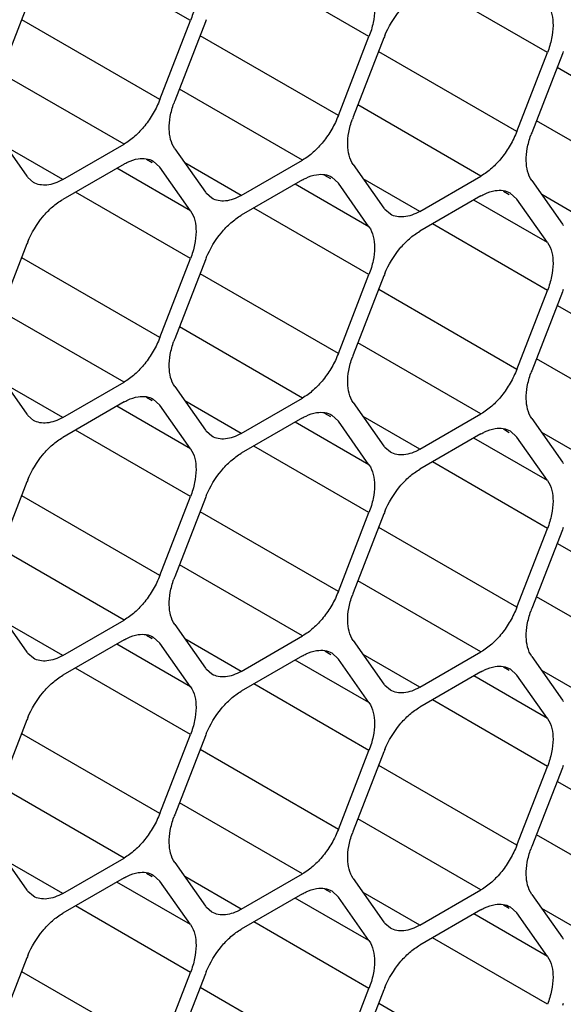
# Model space of a CAD drawing. Header units: inches. Extents: x 0 to 34, y 0 to 22.
# Tile 70 of 119: x 8.574 to 8.713, y 15.588 to 15.84. Entities that reach past the tile are written whole.
import ezdxf

# ---------------------------------------------------------------- set-up
doc = ezdxf.new("R2010")
doc.units = ezdxf.units.IN
doc.header["$LTSCALE"] = 1.87
doc.header["$MEASUREMENT"] = 0
doc.layers.get('0').update_dxf_attribs({"linetype": 'CONTINUOUS'})

msp = doc.modelspace()

# ---------------------------------------------------------------- linework, layer by layer
at = {"color": 7, "linetype": 'CONTINUOUS'}
for p, q in [((8.6174685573, 15.8395172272), (8.5879793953, 15.8565438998)), ((8.6631859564, 15.8354365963), (8.6336967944, 15.8524632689)), ((8.7089033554, 15.8313559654), (8.6794141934, 15.848382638)), ((8.5755724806, 15.8432567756), (8.567730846, 15.8230463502)), ((8.6096269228, 15.8193068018), (8.5742715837, 15.8397205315)), ((8.6096269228, 15.8193068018), (8.6174685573, 15.8395172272)), ((8.6212898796, 15.8391761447), (8.613448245, 15.8189657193)), ((8.6553443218, 15.8152261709), (8.6199889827, 15.8356399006)), ((8.6553443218, 15.8152261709), (8.6631859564, 15.8354365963)), ((8.6670072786, 15.8350955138), (8.659165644, 15.8148850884)), ((8.7010617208, 15.81114554), (8.6657063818, 15.8315592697)), ((8.7010617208, 15.81114554), (8.7089033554, 15.8313559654)), ((8.7127246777, 15.8310148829), (8.7048830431, 15.8108044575)), ((8.7467791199, 15.8070649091), (8.7114237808, 15.8274786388)), ((8.6004413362, 15.8078796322), (8.5689100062, 15.826085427)), ((8.6461587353, 15.8037990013), (8.6146274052, 15.8220047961)), ((8.6918761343, 15.7997183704), (8.6603448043, 15.8179241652)), ((8.7375935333, 15.7956377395), (8.7060622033, 15.8138435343)), ((8.567730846, 15.8107992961), (8.5755724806, 15.7996441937)), ((8.5847580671, 15.7988243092), (8.5702672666, 15.8071911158)), ((8.5847580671, 15.7988243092), (8.6004413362, 15.8078796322)), ((8.613448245, 15.8067186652), (8.6212898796, 15.7955635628)), ((8.6076862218, 15.8030853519), (8.6061856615, 15.8039517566)), ((8.6004413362, 15.8027847), (8.5847580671, 15.793729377)), ((8.6174685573, 15.7908097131), (8.598584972, 15.8017128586)), ((8.6079408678, 15.8035263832), (8.6096269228, 15.8019648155)), ((8.6174685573, 15.7908097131), (8.6096269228, 15.8019648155)), ((8.6304754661, 15.7947436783), (8.6159846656, 15.8031104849)), ((8.6304754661, 15.7947436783), (8.6461587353, 15.8037990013)), ((8.659165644, 15.8026380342), (8.6670072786, 15.7914829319)), ((8.5772582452, 15.7980821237), (8.5758394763, 15.7992934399)), ((8.6534036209, 15.799004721), (8.6519030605, 15.7998711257)), ((8.6536582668, 15.7994457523), (8.6553443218, 15.7978841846)), ((8.6761928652, 15.7906630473), (8.6617020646, 15.7990298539)), ((8.6761928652, 15.7906630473), (8.6918761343, 15.7997183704)), ((8.6461587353, 15.7987040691), (8.6304754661, 15.7896487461)), ((8.6631859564, 15.7867290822), (8.6443023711, 15.7976322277)), ((8.6631859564, 15.7867290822), (8.6553443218, 15.7978841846)), ((8.7048830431, 15.7985574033), (8.7127246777, 15.787402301)), ((8.6174685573, 15.778562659), (8.5879793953, 15.7955893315)), ((8.6229756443, 15.7940014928), (8.6215568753, 15.7952128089)), ((8.6918761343, 15.7946234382), (8.6761928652, 15.7855681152)), ((8.6991210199, 15.7949240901), (8.6976204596, 15.7957904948)), ((8.6993756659, 15.7953651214), (8.7010617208, 15.7938035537)), ((8.7219102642, 15.7865824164), (8.7074194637, 15.794949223)), ((8.6631859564, 15.7744820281), (8.6336967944, 15.7915087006)), ((8.7089033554, 15.7826484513), (8.6900197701, 15.7935515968)), ((8.7089033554, 15.7826484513), (8.7010617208, 15.7938035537)), ((8.6686930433, 15.7899208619), (8.6672742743, 15.791132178)), ((8.7089033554, 15.7704013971), (8.6794141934, 15.7874280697)), ((8.5755724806, 15.7823022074), (8.567730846, 15.7620917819)), ((8.6096269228, 15.7583522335), (8.5742715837, 15.7787659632)), ((8.6096269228, 15.7583522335), (8.6174685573, 15.778562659)), ((8.6212898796, 15.7782215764), (8.613448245, 15.758011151)), ((8.6553443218, 15.7542716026), (8.6199889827, 15.7746853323)), ((8.6553443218, 15.7542716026), (8.6631859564, 15.7744820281)), ((8.6670072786, 15.7741409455), (8.659165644, 15.7539305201)), ((8.7010617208, 15.7501909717), (8.6657063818, 15.7706047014)), ((8.7010617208, 15.7501909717), (8.7089033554, 15.7704013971)), ((8.7127246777, 15.7700603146), (8.7048830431, 15.7498498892)), ((8.7467791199, 15.7461103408), (8.7114237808, 15.7665240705)), ((8.6004413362, 15.7469250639), (8.5689100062, 15.7651308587)), ((8.6461587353, 15.742844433), (8.6146274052, 15.7610502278)), ((8.6918761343, 15.7387638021), (8.6603448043, 15.7569695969)), ((8.7375935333, 15.7346831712), (8.7060622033, 15.752888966)), ((8.567730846, 15.7498447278), (8.5755724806, 15.7386896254)), ((8.5847580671, 15.7378697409), (8.5702672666, 15.7462365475)), ((8.5847580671, 15.7378697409), (8.6004413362, 15.7469250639)), ((8.613448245, 15.7457640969), (8.6212898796, 15.7346089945)), ((8.6004413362, 15.7418301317), (8.5847580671, 15.7327748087)), ((8.6076862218, 15.7421307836), (8.6061856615, 15.7429971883)), ((8.6079408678, 15.7425718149), (8.6096269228, 15.7410102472)), ((8.6174685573, 15.7298551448), (8.6096269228, 15.7410102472)), ((8.6304754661, 15.73378911), (8.6159846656, 15.7421559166)), ((8.6304754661, 15.73378911), (8.6461587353, 15.742844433)), ((8.659165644, 15.741683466), (8.6670072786, 15.7305283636)), ((8.5772582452, 15.7371275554), (8.5758394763, 15.7383388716)), ((8.6174685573, 15.7298551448), (8.598584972, 15.7407582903)), ((8.6534036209, 15.7380501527), (8.6519030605, 15.7389165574)), ((8.6536582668, 15.738491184), (8.6553443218, 15.7369296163)), ((8.6761928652, 15.7297084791), (8.6918761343, 15.7387638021)), ((8.6461587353, 15.7377495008), (8.6304754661, 15.7286941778)), ((8.6631859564, 15.7257745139), (8.6443023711, 15.7366776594)), ((8.6631859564, 15.7257745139), (8.6553443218, 15.7369296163)), ((8.6761928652, 15.7297084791), (8.6617020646, 15.7380752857)), ((8.7048830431, 15.7376028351), (8.7127246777, 15.7264477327)), ((8.6174685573, 15.7176080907), (8.5879793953, 15.7346347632)), ((8.6229756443, 15.7330469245), (8.6215568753, 15.7342582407)), ((8.6918761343, 15.7336688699), (8.6761928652, 15.7246135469)), ((8.6991210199, 15.7339695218), (8.6976204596, 15.7348359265)), ((8.6993756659, 15.7344105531), (8.7010617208, 15.7328489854)), ((8.7219102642, 15.7256278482), (8.7074194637, 15.7339946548)), ((8.7089033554, 15.721693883), (8.6900197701, 15.7325970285)), ((8.7089033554, 15.721693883), (8.7010617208, 15.7328489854)), ((8.6631859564, 15.7135274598), (8.6336967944, 15.7305541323)), ((8.6686930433, 15.7289662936), (8.6672742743, 15.7301776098)), ((8.7089033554, 15.7094468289), (8.6794141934, 15.7264735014)), ((8.5755724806, 15.7213476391), (8.567730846, 15.7011372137)), ((8.6096269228, 15.6973976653), (8.5742715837, 15.7178113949)), ((8.6096269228, 15.6973976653), (8.6174685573, 15.7176080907)), ((8.6212898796, 15.7172670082), (8.613448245, 15.6970565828)), ((8.6553443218, 15.6933170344), (8.6199889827, 15.713730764)), ((8.6553443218, 15.6933170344), (8.6631859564, 15.7135274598)), ((8.6670072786, 15.7131863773), (8.659165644, 15.6929759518)), ((8.7010617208, 15.6892364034), (8.6657063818, 15.7096501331)), ((8.7010617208, 15.6892364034), (8.7089033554, 15.7094468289)), ((8.7127246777, 15.7091057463), (8.7048830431, 15.6888953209)), ((8.7467791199, 15.6851557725), (8.7114237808, 15.7055695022)), ((8.6004413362, 15.6859704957), (8.5689100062, 15.7041762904)), ((8.6461587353, 15.6818898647), (8.6146274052, 15.7000956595)), ((8.6918761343, 15.6778092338), (8.6603448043, 15.6960150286)), ((8.7375935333, 15.6737286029), (8.7060622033, 15.6919343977)), ((8.567730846, 15.6888901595), (8.5755724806, 15.6777350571)), ((8.5847580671, 15.6769151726), (8.6004413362, 15.6859704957)), ((8.5847580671, 15.6769151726), (8.5702672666, 15.6852819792)), ((8.613448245, 15.6848095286), (8.6212898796, 15.6736544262)), ((8.6004413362, 15.6808755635), (8.5847580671, 15.6718202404)), ((8.6076862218, 15.6811762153), (8.6061856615, 15.68204262)), ((8.6079408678, 15.6816172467), (8.6096269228, 15.6800556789)), ((8.6304754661, 15.6728345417), (8.6159846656, 15.6812013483)), ((8.6304754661, 15.6728345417), (8.6461587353, 15.6818898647)), ((8.659165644, 15.6807288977), (8.6670072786, 15.6695737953)), ((8.6174685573, 15.6689005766), (8.598584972, 15.679803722)), ((8.6174685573, 15.6689005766), (8.6096269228, 15.6800556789)), ((8.6534036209, 15.6770955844), (8.6519030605, 15.6779619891)), ((8.6761928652, 15.6687539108), (8.6918761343, 15.6778092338)), ((8.5772582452, 15.6761729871), (8.5758394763, 15.6773843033)), ((8.6461587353, 15.6767949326), (8.6304754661, 15.6677396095)), ((8.6631859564, 15.6648199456), (8.6443023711, 15.6757230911)), ((8.6536582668, 15.6775366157), (8.6553443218, 15.675975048)), ((8.6631859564, 15.6648199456), (8.6553443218, 15.675975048)), ((8.6761928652, 15.6687539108), (8.6617020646, 15.6771207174)), ((8.7048830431, 15.6766482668), (8.7127246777, 15.6654931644)), ((8.6174685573, 15.6566535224), (8.5879793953, 15.673680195)), ((8.6229756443, 15.6720923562), (8.6215568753, 15.6733036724)), ((8.6991210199, 15.6730149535), (8.6976204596, 15.6738813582)), ((8.6993756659, 15.6734559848), (8.7010617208, 15.6718944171)), ((8.7219102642, 15.6646732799), (8.7074194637, 15.6730400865)), ((8.6918761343, 15.6727143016), (8.6761928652, 15.6636589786)), ((8.7089033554, 15.6607393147), (8.6900197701, 15.6716424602)), ((8.7089033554, 15.6607393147), (8.7010617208, 15.6718944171)), ((8.6631859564, 15.6525728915), (8.6336967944, 15.6695995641)), ((8.6686930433, 15.6680117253), (8.6672742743, 15.6692230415)), ((8.7089033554, 15.6484922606), (8.6794141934, 15.6655189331)), ((8.5755724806, 15.6603930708), (8.567730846, 15.6401826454)), ((8.6096269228, 15.636443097), (8.5742715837, 15.6568568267)), ((8.6096269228, 15.636443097), (8.6174685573, 15.6566535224)), ((8.6212898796, 15.6563124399), (8.613448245, 15.6361020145)), ((8.6553443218, 15.6323624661), (8.6199889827, 15.6527761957)), ((8.6553443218, 15.6323624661), (8.6631859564, 15.6525728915)), ((8.6670072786, 15.652231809), (8.659165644, 15.6320213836)), ((8.7010617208, 15.6282818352), (8.6657063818, 15.6486955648)), ((8.7010617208, 15.6282818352), (8.7089033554, 15.6484922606)), ((8.7127246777, 15.6481511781), (8.7048830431, 15.6279407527)), ((8.6004413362, 15.6250159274), (8.5689100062, 15.6432217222)), ((8.7467791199, 15.6242012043), (8.7114237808, 15.6446149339)), ((8.6461587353, 15.6209352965), (8.6146274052, 15.6391410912)), ((8.6918761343, 15.6168546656), (8.6603448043, 15.6350604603)), ((8.7375935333, 15.6127740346), (8.7060622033, 15.6309798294)), ((8.567730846, 15.6279355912), (8.5755724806, 15.6167804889)), ((8.5847580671, 15.6159606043), (8.6004413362, 15.6250159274)), ((8.5847580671, 15.6159606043), (8.5702672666, 15.6243274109)), ((8.613448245, 15.6238549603), (8.6212898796, 15.612699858)), ((8.6004413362, 15.6199209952), (8.5847580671, 15.6108656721)), ((8.6076862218, 15.6202216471), (8.6061856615, 15.6210880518)), ((8.6079408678, 15.6206626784), (8.6096269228, 15.6191011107)), ((8.6304754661, 15.6118799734), (8.6159846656, 15.62024678)), ((8.6304754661, 15.6118799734), (8.6461587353, 15.6209352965)), ((8.6174685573, 15.6079460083), (8.598584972, 15.6188491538)), ((8.6174685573, 15.6079460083), (8.6096269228, 15.6191011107)), ((8.659165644, 15.6197743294), (8.6670072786, 15.608619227)), ((8.5772582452, 15.6152184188), (8.5758394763, 15.616429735)), ((8.6461587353, 15.6158403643), (8.6304754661, 15.6067850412)), ((8.6631859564, 15.6038653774), (8.6443023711, 15.6147685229)), ((8.6534036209, 15.6161410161), (8.6519030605, 15.6170074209)), ((8.6536582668, 15.6165820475), (8.6553443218, 15.6150204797)), ((8.6631859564, 15.6038653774), (8.6553443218, 15.6150204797)), ((8.6761928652, 15.6077993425), (8.6617020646, 15.6161661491)), ((8.6761928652, 15.6077993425), (8.6918761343, 15.6168546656)), ((8.7048830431, 15.6156936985), (8.7127246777, 15.6045385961)), ((8.6174685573, 15.5956989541), (8.5879793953, 15.6127256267)), ((8.6229756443, 15.6111377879), (8.6215568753, 15.6123491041)), ((8.6991210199, 15.6120603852), (8.6976204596, 15.6129267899)), ((8.6993756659, 15.6125014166), (8.7010617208, 15.6109398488)), ((8.6918761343, 15.6117597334), (8.6761928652, 15.6027044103)), ((8.7089033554, 15.5997847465), (8.6900197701, 15.6106878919)), ((8.7089033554, 15.5997847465), (8.7010617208, 15.6109398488)), ((8.7219102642, 15.6037187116), (8.7074194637, 15.6120855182)), ((8.6631859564, 15.5916183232), (8.6336967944, 15.6086449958)), ((8.6686930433, 15.607057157), (8.6672742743, 15.6082684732)), ((8.7089033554, 15.5875376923), (8.6794141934, 15.6045643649)), ((8.5755724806, 15.5994385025), (8.567730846, 15.5792280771)), ((8.6096269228, 15.5754885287), (8.5742715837, 15.5959022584)), ((8.6096269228, 15.5754885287), (8.6174685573, 15.5956989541)), ((8.6212898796, 15.5953578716), (8.613448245, 15.5751474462)), ((8.6553443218, 15.5714078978), (8.6199889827, 15.5918216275)), ((8.6553443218, 15.5714078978), (8.6631859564, 15.5916183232)), ((8.6670072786, 15.5912772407), (8.659165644, 15.5710668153)), ((8.7010617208, 15.5673272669), (8.6657063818, 15.5877409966))]:
    msp.add_line(p, q, dxfattribs=at)
for centre, radius, start, end in [((8.6438074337, 15.830437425), 0.0241537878, 157.2968945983, 158.7895258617), ((8.6895248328, 15.8263567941), 0.0241537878, 157.2968945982, 158.7895258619), ((8.7352422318, 15.8222761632), 0.0241537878, 157.296894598, 158.7895258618), ((8.6354486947, 15.8104288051), 0.023598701, 158.7920724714, 160.4284236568), ((8.6811660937, 15.8063481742), 0.023598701, 158.7920724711, 160.4284236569), ((8.7268834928, 15.8022675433), 0.023598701, 158.7920724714, 160.4284236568), ((8.5802947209, 15.8029617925), 0.0057711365, 215.0898687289, 219.4673072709), ((8.62601212, 15.7988811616), 0.0057711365, 215.0898687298, 219.4673072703), ((8.671729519, 15.7948005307), 0.0057711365, 215.0898687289, 219.4673072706), ((8.717446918, 15.7907198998), 0.0057711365, 215.0898687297, 219.4673072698), ((8.5980900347, 15.7735634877), 0.0241537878, 157.296894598, 158.7895258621), ((8.6438074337, 15.7694828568), 0.0241537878, 157.2968945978, 158.7895258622), ((8.6895248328, 15.7654022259), 0.0241537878, 157.2968945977, 158.7895258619), ((8.7352422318, 15.7613215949), 0.0241537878, 157.296894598, 158.7895258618), ((8.6354486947, 15.7494742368), 0.023598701, 158.7920724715, 160.4284236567), ((8.6811660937, 15.7453936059), 0.023598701, 158.7920724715, 160.4284236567), ((8.7268834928, 15.741312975), 0.023598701, 158.7920724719, 160.4284236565), ((8.5802947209, 15.7420072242), 0.0057711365, 215.089868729, 219.4673072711), ((8.62601212, 15.7379265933), 0.0057711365, 215.0898687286, 219.4673072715), ((8.671729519, 15.7338459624), 0.0057711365, 215.0898687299, 219.4673072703), ((8.717446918, 15.7297653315), 0.0057711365, 215.0898687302, 219.4673072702), ((8.5980900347, 15.7126089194), 0.0241537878, 157.2968945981, 158.7895258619), ((8.6438074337, 15.7085282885), 0.0241537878, 157.2968945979, 158.7895258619), ((8.6895248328, 15.7044476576), 0.0241537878, 157.2968945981, 158.7895258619), ((8.7352422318, 15.7003670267), 0.0241537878, 157.2968945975, 158.7895258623), ((8.6354486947, 15.6885196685), 0.023598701, 158.7920724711, 160.428423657), ((8.6811660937, 15.6844390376), 0.023598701, 158.7920724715, 160.4284236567), ((8.7268834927, 15.6803584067), 0.023598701, 158.7920724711, 160.4284236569), ((8.5802947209, 15.681052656), 0.0057711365, 215.0898687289, 219.4673072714), ((8.62601212, 15.676972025), 0.0057711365, 215.0898687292, 219.4673072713), ((8.671729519, 15.6728913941), 0.0057711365, 215.0898687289, 219.4673072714), ((8.717446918, 15.6688107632), 0.0057711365, 215.0898687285, 219.4673072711), ((8.5980900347, 15.6516543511), 0.0241537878, 157.2968945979, 158.789525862), ((8.6438074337, 15.6475737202), 0.0241537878, 157.2968945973, 158.7895258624), ((8.6895248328, 15.6434930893), 0.0241537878, 157.2968945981, 158.7895258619), ((8.7352422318, 15.6394124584), 0.0241537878, 157.2968945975, 158.7895258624), ((8.6354486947, 15.6275651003), 0.023598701, 158.7920724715, 160.4284236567), ((8.6811660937, 15.6234844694), 0.023598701, 158.7920724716, 160.4284236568), ((8.7268834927, 15.6194038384), 0.023598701, 158.7920724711, 160.4284236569), ((8.5802947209, 15.6200980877), 0.0057711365, 215.0898687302, 219.4673072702), ((8.62601212, 15.6160174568), 0.0057711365, 215.0898687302, 219.4673072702), ((8.671729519, 15.6119368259), 0.0057711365, 215.0898687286, 219.4673072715), ((8.717446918, 15.6078561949), 0.0057711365, 215.0898687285, 219.4673072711), ((8.5980900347, 15.5906997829), 0.0241537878, 157.2968945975, 158.7895258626), ((8.6438074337, 15.5866191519), 0.0241537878, 157.296894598, 158.7895258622), ((8.6895248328, 15.582538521), 0.0241537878, 157.2968945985, 158.7895258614), ((8.7352422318, 15.5784578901), 0.0241537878, 157.2968945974, 158.7895258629)]:
    msp.add_arc(centre, radius, start, end, dxfattribs=at)
for points, knots in [([(8.6174685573, 15.8517642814), (8.6185209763, 15.8502671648), (8.6191124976, 15.8471177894), (8.6186065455, 15.8429640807), (8.6179168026, 15.8406725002), (8.6174685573, 15.8395172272)], [0, 0, 0, 0, 0.4354565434, 0.7051324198, 1, 1, 1, 1]), ([(8.6631859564, 15.8476836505), (8.6642383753, 15.8461865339), (8.6648298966, 15.8430371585), (8.6643239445, 15.8388834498), (8.6636342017, 15.8365918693), (8.6631859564, 15.8354365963)], [0, 0, 0, 0, 0.4354565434, 0.7051324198, 1, 1, 1, 1]), ([(8.6672425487, 15.8356790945), (8.6682012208, 15.8379709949), (8.6701216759, 15.8411800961), (8.6734168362, 15.8446215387), (8.6752546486, 15.8459809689), (8.6761928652, 15.8465226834)], [0, 0, 0, 0, 0.5227410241, 0.7720403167, 1, 1, 1, 1]), ([(8.7089033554, 15.8436030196), (8.7099557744, 15.842105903), (8.7105472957, 15.8389565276), (8.7100413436, 15.8348028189), (8.7093516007, 15.8325112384), (8.7089033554, 15.8313559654)], [0, 0, 0, 0, 0.4354565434, 0.7051324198, 1, 1, 1, 1]), ([(8.6096269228, 15.8193068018), (8.6091576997, 15.8180974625), (8.6080238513, 15.8157495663), (8.6058589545, 15.8125656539), (8.6033376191, 15.8098771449), (8.601421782, 15.8084457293), (8.6004413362, 15.8078796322)], [0, 0, 0, 0, 0.2610993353, 0.522460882, 0.7721201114, 1, 1, 1, 1]), ([(8.613448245, 15.8067186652), (8.6124481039, 15.808141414), (8.6118360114, 15.8111007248), (8.6122240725, 15.8150486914), (8.6128206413, 15.817229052), (8.6132134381, 15.8183339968)], [0, 0, 0, 0, 0.4368183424, 0.7054520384, 1, 1, 1, 1]), ([(8.6553443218, 15.8152261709), (8.6548750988, 15.8140168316), (8.6537412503, 15.8116689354), (8.6515763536, 15.808485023), (8.6490550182, 15.805796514), (8.6471391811, 15.8043650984), (8.6461587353, 15.8037990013)], [0, 0, 0, 0, 0.2610993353, 0.522460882, 0.7721201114, 1, 1, 1, 1]), ([(8.659165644, 15.8026380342), (8.6581655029, 15.8040607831), (8.6575534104, 15.8070200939), (8.6579414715, 15.8109680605), (8.6585380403, 15.8131484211), (8.6589308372, 15.8142533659)], [0, 0, 0, 0, 0.4368183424, 0.7054520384, 1, 1, 1, 1]), ([(8.7010617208, 15.81114554), (8.7005924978, 15.8099362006), (8.6994586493, 15.8075883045), (8.6972937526, 15.8044043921), (8.6947724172, 15.8017158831), (8.6928565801, 15.8002844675), (8.6918761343, 15.7997183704)], [0, 0, 0, 0, 0.2610993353, 0.522460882, 0.7721201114, 1, 1, 1, 1]), ([(8.7048830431, 15.7985574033), (8.7038829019, 15.7999801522), (8.7032708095, 15.802939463), (8.7036588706, 15.8068874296), (8.7042554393, 15.8090677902), (8.7046482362, 15.8101727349)], [0, 0, 0, 0, 0.4368183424, 0.7054520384, 1, 1, 1, 1]), ([(8.6004413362, 15.8027847), (8.6007419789, 15.8029582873), (8.6018860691, 15.8035626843), (8.603133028, 15.803992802), (8.6040690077, 15.8041406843)], [0, 0, 0, 0, 0.2681277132, 1, 1, 1, 1]), ([(8.6040690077, 15.8041406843), (8.6047508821, 15.8042484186), (8.6061013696, 15.8042852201), (8.6073906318, 15.8038456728), (8.6079411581, 15.8035268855)], [0, 0, 0, 0, 0.5204180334, 1, 1, 1, 1]), ([(8.6461587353, 15.7987040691), (8.6464593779, 15.7988776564), (8.6476034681, 15.7994820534), (8.6488504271, 15.7999121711), (8.6497864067, 15.8000600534)], [0, 0, 0, 0, 0.2681277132, 1, 1, 1, 1]), ([(8.6497864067, 15.8000600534), (8.6504682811, 15.8001677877), (8.6518187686, 15.8002045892), (8.6531080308, 15.7997650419), (8.6536585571, 15.7994462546)], [0, 0, 0, 0, 0.5204180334, 1, 1, 1, 1]), ([(8.5847580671, 15.7988243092), (8.5841006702, 15.7984447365), (8.5827908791, 15.7978233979), (8.5807793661, 15.797334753), (8.5788897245, 15.79738173), (8.5777529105, 15.7977956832), (8.5772582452, 15.7980821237)], [0, 0, 0, 0, 0.2893482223, 0.5490113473, 0.7821190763, 1, 1, 1, 1]), ([(8.6304754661, 15.7947436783), (8.6298180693, 15.7943641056), (8.6285082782, 15.793742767), (8.6264967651, 15.7932541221), (8.6246071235, 15.7933010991), (8.6234703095, 15.7937150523), (8.6229756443, 15.7940014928)], [0, 0, 0, 0, 0.2893482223, 0.5490113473, 0.7821190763, 1, 1, 1, 1]), ([(8.6918761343, 15.7946234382), (8.6921767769, 15.7947970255), (8.6933208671, 15.7954014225), (8.6945678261, 15.7958315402), (8.6955038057, 15.7959794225)], [0, 0, 0, 0, 0.2681277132, 1, 1, 1, 1]), ([(8.6955038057, 15.7959794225), (8.6961856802, 15.7960871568), (8.6975361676, 15.7961239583), (8.6988254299, 15.795684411), (8.6993759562, 15.7953656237)], [0, 0, 0, 0, 0.5204180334, 1, 1, 1, 1]), ([(8.5758077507, 15.782885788), (8.5767664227, 15.7851776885), (8.5786868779, 15.7883867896), (8.5819820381, 15.7918282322), (8.5838198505, 15.7931876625), (8.5847580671, 15.793729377)], [0, 0, 0, 0, 0.5227410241, 0.7720403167, 1, 1, 1, 1]), ([(8.6174685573, 15.7908097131), (8.6185209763, 15.7893125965), (8.6191124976, 15.7861632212), (8.6186065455, 15.7820095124), (8.6179168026, 15.7797179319), (8.6174685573, 15.778562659)], [0, 0, 0, 0, 0.4354565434, 0.7051324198, 1, 1, 1, 1]), ([(8.6215251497, 15.7788051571), (8.6224838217, 15.7810970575), (8.6244042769, 15.7843061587), (8.6276994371, 15.7877476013), (8.6295372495, 15.7891070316), (8.6304754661, 15.7896487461)], [0, 0, 0, 0, 0.5227410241, 0.7720403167, 1, 1, 1, 1]), ([(8.6761928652, 15.7906630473), (8.6755354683, 15.7902834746), (8.6742256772, 15.7896621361), (8.6722141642, 15.7891734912), (8.6703245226, 15.7892204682), (8.6691877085, 15.7896344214), (8.6686930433, 15.7899208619)], [0, 0, 0, 0, 0.2893482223, 0.5490113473, 0.7821190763, 1, 1, 1, 1]), ([(8.6631859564, 15.7867290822), (8.6642383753, 15.7852319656), (8.6648298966, 15.7820825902), (8.6643239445, 15.7779288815), (8.6636342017, 15.775637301), (8.6631859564, 15.7744820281)], [0, 0, 0, 0, 0.4354565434, 0.7051324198, 1, 1, 1, 1]), ([(8.6672425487, 15.7747245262), (8.6682012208, 15.7770164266), (8.6701216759, 15.7802255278), (8.6734168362, 15.7836669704), (8.6752546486, 15.7850264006), (8.6761928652, 15.7855681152)], [0, 0, 0, 0, 0.5227410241, 0.7720403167, 1, 1, 1, 1]), ([(8.7089033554, 15.7826484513), (8.7099557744, 15.7811513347), (8.7105472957, 15.7780019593), (8.7100413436, 15.7738482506), (8.7093516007, 15.7715566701), (8.7089033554, 15.7704013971)], [0, 0, 0, 0, 0.4354565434, 0.7051324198, 1, 1, 1, 1]), ([(8.6096269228, 15.7583522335), (8.6091576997, 15.7571428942), (8.6080238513, 15.754794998), (8.6058589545, 15.7516110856), (8.6033376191, 15.7489225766), (8.601421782, 15.7474911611), (8.6004413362, 15.7469250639)], [0, 0, 0, 0, 0.2610993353, 0.522460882, 0.7721201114, 1, 1, 1, 1]), ([(8.613448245, 15.7457640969), (8.6124481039, 15.7471868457), (8.6118360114, 15.7501461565), (8.6122240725, 15.7540941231), (8.6128206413, 15.7562744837), (8.6132134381, 15.7573794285)], [0, 0, 0, 0, 0.4368183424, 0.7054520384, 1, 1, 1, 1]), ([(8.6553443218, 15.7542716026), (8.6548750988, 15.7530622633), (8.6537412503, 15.7507143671), (8.6515763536, 15.7475304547), (8.6490550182, 15.7448419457), (8.6471391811, 15.7434105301), (8.6461587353, 15.742844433)], [0, 0, 0, 0, 0.2610993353, 0.522460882, 0.7721201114, 1, 1, 1, 1]), ([(8.659165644, 15.741683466), (8.6581655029, 15.7431062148), (8.6575534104, 15.7460655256), (8.6579414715, 15.7500134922), (8.6585380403, 15.7521938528), (8.6589308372, 15.7532987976)], [0, 0, 0, 0, 0.4368183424, 0.7054520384, 1, 1, 1, 1]), ([(8.7010617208, 15.7501909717), (8.7005924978, 15.7489816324), (8.6994586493, 15.7466337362), (8.6972937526, 15.7434498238), (8.6947724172, 15.7407613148), (8.6928565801, 15.7393298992), (8.6918761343, 15.7387638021)], [0, 0, 0, 0, 0.2610993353, 0.522460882, 0.7721201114, 1, 1, 1, 1]), ([(8.7048830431, 15.7376028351), (8.7038829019, 15.7390255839), (8.7032708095, 15.7419848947), (8.7036588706, 15.7459328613), (8.7042554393, 15.7481132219), (8.7046482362, 15.7492181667)], [0, 0, 0, 0, 0.4368183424, 0.7054520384, 1, 1, 1, 1]), ([(8.6004413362, 15.7418301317), (8.6007419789, 15.742003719), (8.6018860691, 15.742608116), (8.603133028, 15.7430382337), (8.6040690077, 15.743186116)], [0, 0, 0, 0, 0.2681277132, 1, 1, 1, 1]), ([(8.6040690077, 15.743186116), (8.6047508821, 15.7432938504), (8.6061013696, 15.7433306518), (8.6073906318, 15.7428911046), (8.6079411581, 15.7425723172)], [0, 0, 0, 0, 0.5204180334, 1, 1, 1, 1]), ([(8.6461587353, 15.7377495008), (8.6464593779, 15.7379230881), (8.6476034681, 15.7385274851), (8.6488504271, 15.7389576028), (8.6497864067, 15.7391054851)], [0, 0, 0, 0, 0.2681277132, 1, 1, 1, 1]), ([(8.6497864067, 15.7391054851), (8.6504682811, 15.7392132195), (8.6518187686, 15.7392500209), (8.6531080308, 15.7388104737), (8.6536585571, 15.7384916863)], [0, 0, 0, 0, 0.5204180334, 1, 1, 1, 1]), ([(8.5847580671, 15.7378697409), (8.5841006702, 15.7374901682), (8.5827908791, 15.7368688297), (8.5807793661, 15.7363801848), (8.5788897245, 15.7364271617), (8.5777529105, 15.7368411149), (8.5772582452, 15.7371275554)], [0, 0, 0, 0, 0.2893482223, 0.5490113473, 0.7821190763, 1, 1, 1, 1]), ([(8.6304754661, 15.73378911), (8.6298180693, 15.7334095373), (8.6285082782, 15.7327881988), (8.6264967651, 15.7322995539), (8.6246071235, 15.7323465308), (8.6234703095, 15.732760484), (8.6229756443, 15.7330469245)], [0, 0, 0, 0, 0.2893482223, 0.5490113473, 0.7821190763, 1, 1, 1, 1]), ([(8.6918761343, 15.7336688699), (8.6921767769, 15.7338424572), (8.6933208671, 15.7344468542), (8.6945678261, 15.7348769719), (8.6955038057, 15.7350248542)], [0, 0, 0, 0, 0.2681277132, 1, 1, 1, 1]), ([(8.6955038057, 15.7350248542), (8.6961856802, 15.7351325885), (8.6975361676, 15.73516939), (8.6988254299, 15.7347298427), (8.6993759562, 15.7344110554)], [0, 0, 0, 0, 0.5204180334, 1, 1, 1, 1]), ([(8.5758077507, 15.7219312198), (8.5767664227, 15.7242231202), (8.5786868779, 15.7274322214), (8.5819820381, 15.730873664), (8.5838198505, 15.7322330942), (8.5847580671, 15.7327748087)], [0, 0, 0, 0, 0.5227410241, 0.7720403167, 1, 1, 1, 1]), ([(8.6174685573, 15.7298551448), (8.6185209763, 15.7283580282), (8.6191124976, 15.7252086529), (8.6186065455, 15.7210549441), (8.6179168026, 15.7187633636), (8.6174685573, 15.7176080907)], [0, 0, 0, 0, 0.4354565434, 0.7051324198, 1, 1, 1, 1]), ([(8.6215251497, 15.7178505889), (8.6224838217, 15.7201424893), (8.6244042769, 15.7233515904), (8.6276994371, 15.7267930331), (8.6295372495, 15.7281524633), (8.6304754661, 15.7286941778)], [0, 0, 0, 0, 0.5227410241, 0.7720403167, 1, 1, 1, 1]), ([(8.6761928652, 15.7297084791), (8.6755354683, 15.7293289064), (8.6742256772, 15.7287075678), (8.6722141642, 15.7282189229), (8.6703245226, 15.7282658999), (8.6691877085, 15.7286798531), (8.6686930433, 15.7289662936)], [0, 0, 0, 0, 0.2893482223, 0.5490113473, 0.7821190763, 1, 1, 1, 1]), ([(8.6631859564, 15.7257745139), (8.6642383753, 15.7242773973), (8.6648298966, 15.721128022), (8.6643239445, 15.7169743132), (8.6636342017, 15.7146827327), (8.6631859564, 15.7135274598)], [0, 0, 0, 0, 0.4354565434, 0.7051324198, 1, 1, 1, 1]), ([(8.6672425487, 15.7137699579), (8.6682012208, 15.7160618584), (8.6701216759, 15.7192709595), (8.6734168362, 15.7227124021), (8.6752546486, 15.7240718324), (8.6761928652, 15.7246135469)], [0, 0, 0, 0, 0.5227410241, 0.7720403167, 1, 1, 1, 1]), ([(8.7089033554, 15.721693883), (8.7099557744, 15.7201967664), (8.7105472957, 15.7170473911), (8.7100413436, 15.7128936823), (8.7093516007, 15.7106021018), (8.7089033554, 15.7094468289)], [0, 0, 0, 0, 0.4354565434, 0.7051324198, 1, 1, 1, 1]), ([(8.6096269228, 15.6973976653), (8.6091576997, 15.6961883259), (8.6080238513, 15.6938404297), (8.6058589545, 15.6906565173), (8.6033376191, 15.6879680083), (8.601421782, 15.6865365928), (8.6004413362, 15.6859704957)], [0, 0, 0, 0, 0.2610993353, 0.522460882, 0.7721201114, 1, 1, 1, 1]), ([(8.613448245, 15.6848095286), (8.6124481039, 15.6862322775), (8.6118360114, 15.6891915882), (8.6122240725, 15.6931395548), (8.6128206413, 15.6953199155), (8.6132134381, 15.6964248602)], [0, 0, 0, 0, 0.4368183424, 0.7054520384, 1, 1, 1, 1]), ([(8.6553443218, 15.6933170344), (8.6548750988, 15.692107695), (8.6537412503, 15.6897597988), (8.6515763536, 15.6865758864), (8.6490550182, 15.6838873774), (8.6471391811, 15.6824559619), (8.6461587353, 15.6818898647)], [0, 0, 0, 0, 0.2610993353, 0.522460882, 0.7721201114, 1, 1, 1, 1]), ([(8.659165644, 15.6807288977), (8.6581655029, 15.6821516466), (8.6575534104, 15.6851109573), (8.6579414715, 15.6890589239), (8.6585380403, 15.6912392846), (8.6589308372, 15.6923442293)], [0, 0, 0, 0, 0.4368183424, 0.7054520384, 1, 1, 1, 1]), ([(8.7010617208, 15.6892364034), (8.7005924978, 15.6880270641), (8.6994586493, 15.6856791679), (8.6972937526, 15.6824952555), (8.6947724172, 15.6798067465), (8.6928565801, 15.678375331), (8.6918761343, 15.6778092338)], [0, 0, 0, 0, 0.2610993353, 0.522460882, 0.7721201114, 1, 1, 1, 1]), ([(8.7048830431, 15.6766482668), (8.7038829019, 15.6780710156), (8.7032708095, 15.6810303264), (8.7036588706, 15.684978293), (8.7042554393, 15.6871586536), (8.7046482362, 15.6882635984)], [0, 0, 0, 0, 0.4368183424, 0.7054520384, 1, 1, 1, 1]), ([(8.6004413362, 15.6808755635), (8.6007419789, 15.6810491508), (8.6018860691, 15.6816535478), (8.603133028, 15.6820836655), (8.6040690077, 15.6822315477)], [0, 0, 0, 0, 0.2681277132, 1, 1, 1, 1]), ([(8.6040690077, 15.6822315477), (8.6047508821, 15.6823392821), (8.6061013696, 15.6823760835), (8.6073906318, 15.6819365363), (8.6079411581, 15.6816177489)], [0, 0, 0, 0, 0.5204180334, 1, 1, 1, 1]), ([(8.6461587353, 15.6767949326), (8.6464593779, 15.6769685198), (8.6476034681, 15.6775729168), (8.6488504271, 15.6780030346), (8.6497864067, 15.6781509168)], [0, 0, 0, 0, 0.2681277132, 1, 1, 1, 1]), ([(8.6497864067, 15.6781509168), (8.6504682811, 15.6782586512), (8.6518187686, 15.6782954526), (8.6531080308, 15.6778559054), (8.6536585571, 15.677537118)], [0, 0, 0, 0, 0.5204180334, 1, 1, 1, 1]), ([(8.5847580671, 15.6769151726), (8.5841006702, 15.6765355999), (8.5827908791, 15.6759142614), (8.5807793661, 15.6754256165), (8.5788897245, 15.6754725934), (8.5777529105, 15.6758865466), (8.5772582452, 15.6761729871)], [0, 0, 0, 0, 0.2893482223, 0.5490113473, 0.7821190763, 1, 1, 1, 1]), ([(8.6304754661, 15.6728345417), (8.6298180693, 15.672454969), (8.6285082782, 15.6718336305), (8.6264967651, 15.6713449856), (8.6246071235, 15.6713919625), (8.6234703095, 15.6718059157), (8.6229756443, 15.6720923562)], [0, 0, 0, 0, 0.2893482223, 0.5490113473, 0.7821190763, 1, 1, 1, 1]), ([(8.6918761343, 15.6727143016), (8.6921767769, 15.6728878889), (8.6933208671, 15.6734922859), (8.6945678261, 15.6739224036), (8.6955038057, 15.6740702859)], [0, 0, 0, 0, 0.2681277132, 1, 1, 1, 1]), ([(8.6955038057, 15.6740702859), (8.6961856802, 15.6741780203), (8.6975361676, 15.6742148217), (8.6988254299, 15.6737752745), (8.6993759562, 15.6734564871)], [0, 0, 0, 0, 0.5204180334, 1, 1, 1, 1]), ([(8.5758077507, 15.6609766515), (8.5767664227, 15.6632685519), (8.5786868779, 15.6664776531), (8.5819820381, 15.6699190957), (8.5838198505, 15.6712785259), (8.5847580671, 15.6718202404)], [0, 0, 0, 0, 0.5227410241, 0.7720403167, 1, 1, 1, 1]), ([(8.6174685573, 15.6689005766), (8.6185209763, 15.66740346), (8.6191124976, 15.6642540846), (8.6186065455, 15.6601003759), (8.6179168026, 15.6578087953), (8.6174685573, 15.6566535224)], [0, 0, 0, 0, 0.4354565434, 0.7051324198, 1, 1, 1, 1]), ([(8.6215251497, 15.6568960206), (8.6224838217, 15.659187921), (8.6244042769, 15.6623970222), (8.6276994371, 15.6658384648), (8.6295372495, 15.667197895), (8.6304754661, 15.6677396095)], [0, 0, 0, 0, 0.5227410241, 0.7720403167, 1, 1, 1, 1]), ([(8.6761928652, 15.6687539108), (8.6755354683, 15.6683743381), (8.6742256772, 15.6677529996), (8.6722141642, 15.6672643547), (8.6703245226, 15.6673113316), (8.6691877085, 15.6677252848), (8.6686930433, 15.6680117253)], [0, 0, 0, 0, 0.2893482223, 0.5490113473, 0.7821190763, 1, 1, 1, 1]), ([(8.6631859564, 15.6648199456), (8.6642383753, 15.663322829), (8.6648298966, 15.6601734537), (8.6643239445, 15.6560197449), (8.6636342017, 15.6537281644), (8.6631859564, 15.6525728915)], [0, 0, 0, 0, 0.4354565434, 0.7051324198, 1, 1, 1, 1]), ([(8.6672425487, 15.6528153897), (8.6682012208, 15.6551072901), (8.6701216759, 15.6583163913), (8.6734168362, 15.6617578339), (8.6752546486, 15.6631172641), (8.6761928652, 15.6636589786)], [0, 0, 0, 0, 0.5227410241, 0.7720403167, 1, 1, 1, 1]), ([(8.7089033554, 15.6607393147), (8.7099557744, 15.6592421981), (8.7105472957, 15.6560928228), (8.7100413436, 15.651939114), (8.7093516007, 15.6496475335), (8.7089033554, 15.6484922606)], [0, 0, 0, 0, 0.4354565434, 0.7051324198, 1, 1, 1, 1]), ([(8.6096269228, 15.636443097), (8.6091576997, 15.6352337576), (8.6080238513, 15.6328858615), (8.6058589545, 15.6297019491), (8.6033376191, 15.6270134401), (8.601421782, 15.6255820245), (8.6004413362, 15.6250159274)], [0, 0, 0, 0, 0.2610993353, 0.522460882, 0.7721201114, 1, 1, 1, 1]), ([(8.613448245, 15.6238549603), (8.6124481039, 15.6252777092), (8.6118360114, 15.62823702), (8.6122240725, 15.6321849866), (8.6128206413, 15.6343653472), (8.6132134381, 15.6354702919)], [0, 0, 0, 0, 0.4368183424, 0.7054520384, 1, 1, 1, 1]), ([(8.6553443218, 15.6323624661), (8.6548750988, 15.6311531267), (8.6537412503, 15.6288052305), (8.6515763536, 15.6256213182), (8.6490550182, 15.6229328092), (8.6471391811, 15.6215013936), (8.6461587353, 15.6209352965)], [0, 0, 0, 0, 0.2610993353, 0.522460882, 0.7721201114, 1, 1, 1, 1]), ([(8.659165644, 15.6197743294), (8.6581655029, 15.6211970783), (8.6575534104, 15.6241563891), (8.6579414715, 15.6281043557), (8.6585380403, 15.6302847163), (8.6589308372, 15.631389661)], [0, 0, 0, 0, 0.4368183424, 0.7054520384, 1, 1, 1, 1]), ([(8.7010617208, 15.6282818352), (8.7005924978, 15.6270724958), (8.6994586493, 15.6247245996), (8.6972937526, 15.6215406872), (8.6947724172, 15.6188521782), (8.6928565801, 15.6174207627), (8.6918761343, 15.6168546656)], [0, 0, 0, 0, 0.2610993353, 0.522460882, 0.7721201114, 1, 1, 1, 1]), ([(8.7048830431, 15.6156936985), (8.7038829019, 15.6171164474), (8.7032708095, 15.6200757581), (8.7036588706, 15.6240237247), (8.7042554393, 15.6262040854), (8.7046482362, 15.6273090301)], [0, 0, 0, 0, 0.4368183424, 0.7054520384, 1, 1, 1, 1]), ([(8.6004413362, 15.6199209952), (8.6007419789, 15.6200945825), (8.6018860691, 15.6206989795), (8.603133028, 15.6211290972), (8.6040690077, 15.6212769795)], [0, 0, 0, 0, 0.2681277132, 1, 1, 1, 1]), ([(8.6040690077, 15.6212769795), (8.6047508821, 15.6213847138), (8.6061013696, 15.6214215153), (8.6073906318, 15.620981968), (8.6079411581, 15.6206631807)], [0, 0, 0, 0, 0.5204180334, 1, 1, 1, 1]), ([(8.6497864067, 15.6171963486), (8.6504682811, 15.6173040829), (8.6518187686, 15.6173408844), (8.6531080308, 15.6169013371), (8.6536585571, 15.6165825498)], [0, 0, 0, 0, 0.5204180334, 1, 1, 1, 1]), ([(8.5847580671, 15.6159606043), (8.5841006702, 15.6155810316), (8.5827908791, 15.6149596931), (8.5807793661, 15.6144710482), (8.5788897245, 15.6145180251), (8.5777529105, 15.6149319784), (8.5772582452, 15.6152184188)], [0, 0, 0, 0, 0.2893482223, 0.5490113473, 0.7821190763, 1, 1, 1, 1]), ([(8.6461587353, 15.6158403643), (8.6464593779, 15.6160139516), (8.6476034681, 15.6166183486), (8.6488504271, 15.6170484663), (8.6497864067, 15.6171963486)], [0, 0, 0, 0, 0.2681277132, 1, 1, 1, 1]), ([(8.6918761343, 15.6117597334), (8.6921767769, 15.6119333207), (8.6933208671, 15.6125377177), (8.6945678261, 15.6129678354), (8.6955038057, 15.6131157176)], [0, 0, 0, 0, 0.2681277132, 1, 1, 1, 1]), ([(8.6955038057, 15.6131157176), (8.6961856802, 15.613223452), (8.6975361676, 15.6132602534), (8.6988254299, 15.6128207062), (8.6993759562, 15.6125019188)], [0, 0, 0, 0, 0.5204180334, 1, 1, 1, 1]), ([(8.5758077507, 15.6000220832), (8.5767664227, 15.6023139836), (8.5786868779, 15.6055230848), (8.5819820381, 15.6089645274), (8.5838198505, 15.6103239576), (8.5847580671, 15.6108656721)], [0, 0, 0, 0, 0.5227410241, 0.7720403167, 1, 1, 1, 1]), ([(8.6304754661, 15.6118799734), (8.6298180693, 15.6115004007), (8.6285082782, 15.6108790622), (8.6264967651, 15.6103904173), (8.6246071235, 15.6104373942), (8.6234703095, 15.6108513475), (8.6229756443, 15.6111377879)], [0, 0, 0, 0, 0.2893482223, 0.5490113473, 0.7821190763, 1, 1, 1, 1]), ([(8.6174685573, 15.6079460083), (8.6185209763, 15.6064488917), (8.6191124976, 15.6032995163), (8.6186065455, 15.5991458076), (8.6179168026, 15.5968542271), (8.6174685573, 15.5956989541)], [0, 0, 0, 0, 0.4354565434, 0.7051324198, 1, 1, 1, 1]), ([(8.6761928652, 15.6077993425), (8.6755354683, 15.6074197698), (8.6742256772, 15.6067984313), (8.6722141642, 15.6063097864), (8.6703245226, 15.6063567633), (8.6691877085, 15.6067707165), (8.6686930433, 15.607057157)], [0, 0, 0, 0, 0.2893482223, 0.5490113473, 0.7821190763, 1, 1, 1, 1]), ([(8.6215251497, 15.5959414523), (8.6224838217, 15.5982333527), (8.6244042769, 15.6014424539), (8.6276994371, 15.6048838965), (8.6295372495, 15.6062433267), (8.6304754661, 15.6067850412)], [0, 0, 0, 0, 0.5227410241, 0.7720403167, 1, 1, 1, 1]), ([(8.6631859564, 15.6038653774), (8.6642383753, 15.6023682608), (8.6648298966, 15.5992188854), (8.6643239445, 15.5950651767), (8.6636342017, 15.5927735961), (8.6631859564, 15.5916183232)], [0, 0, 0, 0, 0.4354565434, 0.7051324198, 1, 1, 1, 1]), ([(8.6672425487, 15.5918608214), (8.6682012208, 15.5941527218), (8.6701216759, 15.597361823), (8.6734168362, 15.6008032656), (8.6752546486, 15.6021626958), (8.6761928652, 15.6027044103)], [0, 0, 0, 0, 0.5227410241, 0.7720403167, 1, 1, 1, 1]), ([(8.7089033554, 15.5997847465), (8.7099557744, 15.5982876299), (8.7105472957, 15.5951382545), (8.7100413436, 15.5909845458), (8.7093516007, 15.5886929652), (8.7089033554, 15.5875376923)], [0, 0, 0, 0, 0.4354565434, 0.7051324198, 1, 1, 1, 1])]:
    msp.add_open_spline(points, degree=3, knots=knots, dxfattribs=at)

doc.saveas('drawing.dxf')
